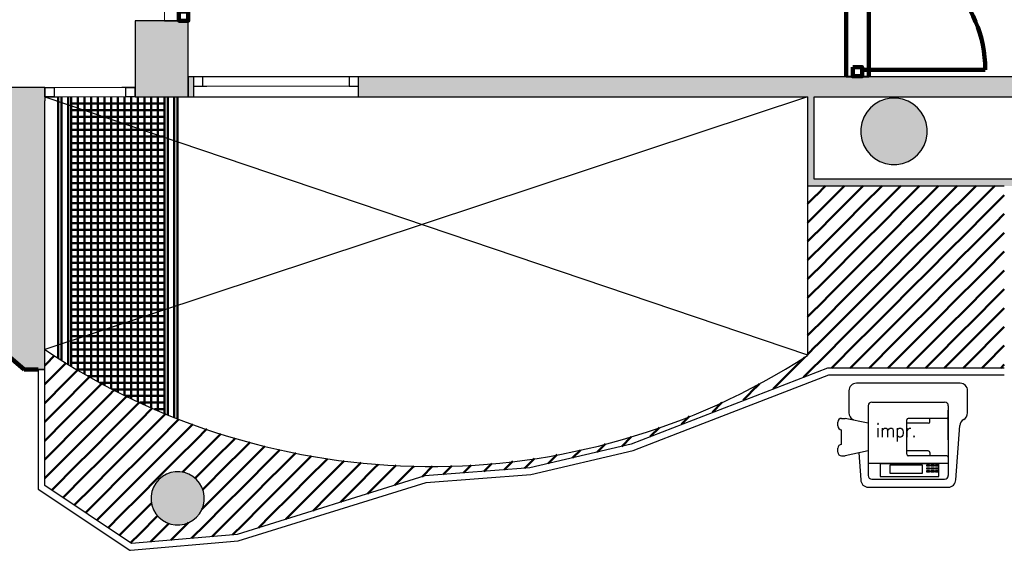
# Model space of a CAD drawing. Header units: metres. Extents: x -1 to 430, y -6 to 34.
# Tile 7 of 11: x 409.56 to 416.97, y 20.75 to 24.74. Entities that reach past the tile are written whole.
import ezdxf

# ---------------------------------------------------------------- set-up
doc = ezdxf.new("R2010")
doc.units = ezdxf.units.M
for name, pattern in [('CONTINUA', [0]), ('PUNKT', [6.35, 0, -6.35]), ('VERDECKT', [9.525, 6.35, -3.175])]:
    doc.linetypes.add(name, pattern=pattern)
for name, color, linetype, lineweight in [('3D P3 MURS', 7, 'CONTINUA', 25), ('3D P3 MURS NOUS', 7, 'CONTINUA', 25), ('3D P3 PILAR', 7, 'CONTINUA', 25), ('P3  REVESTIMENT pintat (blau fort)', 7, 'CONTINUA', 25), ('P3 ESCALES 2D', 7, 'CONTINUA', 25), ('P3 MOBLES', 7, 'CONTINUA', 25), ('P3 REVESTIMENT  enguixat i pintat (lila)', 7, 'CONTINUA', 25)]:
    doc.layers.add(name, color=color, linetype=linetype, lineweight=lineweight)
doc.styles.add('SIMPLEX', font='simplex_.ttf')

# ---------------------------------------------------------------- blocks, each defined once
blk = doc.blocks.new('_CLOSEDFILLED')
at = {"color": 0, "linetype": 'ByBlock', "lineweight": -2}
blk.add_solid([(-1, 0), (0, 0), (-1, 0)], dxfattribs=at)
blk = doc.blocks.new('TRAMA_0')
at = {"layer": 'P3 MOBLES', "color": 202, "linetype": 'CONTINUA', "lineweight": 50, "transparency": 33554687}
for p, q in [((415.5527, 23.4195), (415.6226, 23.4895)), ((415.6234, 23.3488), (415.764, 23.4895)), ((415.8355, 23.4195), (415.9054, 23.4895)), ((415.9062, 23.3488), (416.0469, 23.4895)), ((416.1183, 23.4195), (416.1883, 23.4895)), ((416.1891, 23.3488), (416.3297, 23.4895)), ((416.4012, 23.4195), (416.4711, 23.4895)), ((416.4719, 23.3488), (416.6125, 23.4895)), ((416.684, 23.4195), (416.754, 23.4895)), ((416.7547, 23.3488), (416.8954, 23.4895)), ((415.487, 23.3538), (415.5525, 23.4194)), ((415.6941, 23.2781), (415.8354, 23.4194)), ((415.9769, 23.2781), (416.1182, 23.4194)), ((416.2598, 23.2781), (416.401, 23.4194)), ((416.5426, 23.2781), (416.6839, 23.4194)), ((416.8254, 23.2781), (416.9667, 23.4194)), ((416.9669, 23.4195), (416.967, 23.4196)), ((415.487, 23.2124), (415.6232, 23.3487)), ((415.7648, 23.2074), (415.9061, 23.3487)), ((416.0476, 23.2074), (416.1889, 23.3487)), ((416.3305, 23.2074), (416.4718, 23.3487)), ((416.6133, 23.2074), (416.7546, 23.3487)), ((415.5527, 23.1367), (415.6939, 23.278)), ((415.8355, 23.1367), (415.9768, 23.278)), ((416.1183, 23.1367), (416.2596, 23.278)), ((416.4012, 23.1367), (416.5425, 23.278)), ((416.684, 23.1367), (416.8253, 23.278)), ((416.8962, 23.2074), (416.967, 23.2782)), ((415.6234, 23.066), (415.7646, 23.2072)), ((415.9062, 23.066), (416.0475, 23.2072)), ((416.1891, 23.066), (416.3303, 23.2072)), ((416.4719, 23.066), (416.6132, 23.2072)), ((416.7547, 23.066), (416.896, 23.2072)), ((415.487, 23.071), (415.5525, 23.1365)), ((415.6941, 22.9953), (415.8354, 23.1365)), ((415.9769, 22.9953), (416.1182, 23.1365)), ((416.2598, 22.9953), (416.401, 23.1365)), ((416.5426, 22.9953), (416.6839, 23.1365)), ((416.8254, 22.9953), (416.9667, 23.1365)), ((416.9669, 23.1367), (416.967, 23.1368)), ((415.487, 22.9296), (415.6232, 23.0658)), ((415.7648, 22.9245), (415.9061, 23.0658)), ((416.0476, 22.9245), (416.1889, 23.0658)), ((416.3305, 22.9245), (416.4718, 23.0658)), ((416.6133, 22.9245), (416.7546, 23.0658)), ((415.5527, 22.8538), (415.6939, 22.9951)), ((415.8355, 22.8538), (415.9768, 22.9951)), ((416.1183, 22.8538), (416.2596, 22.9951)), ((416.4012, 22.8538), (416.5425, 22.9951)), ((416.684, 22.8538), (416.8253, 22.9951)), ((416.8962, 22.9245), (416.967, 22.9954)), ((415.6234, 22.7831), (415.7646, 22.9244)), ((415.9062, 22.7831), (416.0475, 22.9244)), ((416.1891, 22.7831), (416.3303, 22.9244)), ((416.4719, 22.7831), (416.6132, 22.9244)), ((416.7547, 22.7831), (416.896, 22.9244)), ((415.487, 22.7882), (415.5525, 22.8537)), ((415.6941, 22.7124), (415.8354, 22.8537)), ((415.9769, 22.7124), (416.1182, 22.8537)), ((416.2598, 22.7124), (416.401, 22.8537)), ((416.5426, 22.7124), (416.6839, 22.8537)), ((416.8254, 22.7124), (416.9667, 22.8537)), ((416.9669, 22.8538), (416.967, 22.8539)), ((415.487, 22.6467), (415.6232, 22.783)), ((415.7648, 22.6417), (415.9061, 22.783)), ((416.0476, 22.6417), (416.1889, 22.783)), ((416.3305, 22.6417), (416.4718, 22.783)), ((416.6133, 22.6417), (416.7546, 22.783)), ((415.5527, 22.571), (415.6939, 22.7123)), ((415.8355, 22.571), (415.9768, 22.7123)), ((416.1183, 22.571), (416.2596, 22.7123)), ((416.4012, 22.571), (416.5425, 22.7123)), ((416.684, 22.571), (416.8253, 22.7123)), ((416.8962, 22.6417), (416.967, 22.7125)), ((415.6234, 22.5003), (415.7646, 22.6416)), ((415.9062, 22.5003), (416.0475, 22.6416)), ((416.1891, 22.5003), (416.3303, 22.6416)), ((416.4719, 22.5003), (416.6132, 22.6416)), ((416.7547, 22.5003), (416.896, 22.6416)), ((415.487, 22.5053), (415.5525, 22.5708)), ((415.6941, 22.4296), (415.8354, 22.5708)), ((415.9769, 22.4296), (416.1182, 22.5708)), ((416.2598, 22.4296), (416.401, 22.5708)), ((416.5426, 22.4296), (416.6839, 22.5708)), ((416.8254, 22.4296), (416.9667, 22.5708)), ((416.9669, 22.571), (416.967, 22.5711)), ((415.487, 22.3639), (415.6232, 22.5001)), ((415.7648, 22.3589), (415.9061, 22.5001)), ((416.0476, 22.3589), (416.1889, 22.5001)), ((416.3305, 22.3589), (416.4718, 22.5001)), ((416.6133, 22.3589), (416.7546, 22.5001)), ((415.5527, 22.2881), (415.6939, 22.4294)), ((415.8355, 22.2881), (415.9768, 22.4294)), ((416.1183, 22.2881), (416.2596, 22.4294)), ((416.4012, 22.2881), (416.5425, 22.4294)), ((416.684, 22.2881), (416.8253, 22.4294)), ((416.8962, 22.3589), (416.967, 22.4297)), ((415.6234, 22.2174), (415.7646, 22.3587)), ((415.9062, 22.2174), (416.0475, 22.3587)), ((416.1891, 22.2174), (416.3303, 22.3587)), ((416.4719, 22.2174), (416.6132, 22.3587)), ((416.7547, 22.2174), (416.896, 22.3587)), ((415.487, 22.2225), (415.5525, 22.288)), ((415.6941, 22.1467), (415.8354, 22.288)), ((415.9769, 22.1467), (416.1182, 22.288)), ((416.2598, 22.1467), (416.401, 22.288)), ((416.5426, 22.1467), (416.6839, 22.288)), ((416.8254, 22.1467), (416.9667, 22.288)), ((416.9669, 22.2881), (416.967, 22.2883)), ((409.7544, 22.1467), (409.8213, 22.2137)), ((409.8251, 22.076), (409.9088, 22.1598)), ((415.4112, 22.1467), (415.4657, 22.2011)), ((415.4819, 22.076), (415.6232, 22.2173)), ((415.8082, 22.1195), (415.9061, 22.2173)), ((416.0911, 22.1195), (416.1889, 22.2173)), ((416.3739, 22.1195), (416.4718, 22.2173)), ((416.6568, 22.1195), (416.7546, 22.2173)), ((409.747, 22.1393), (409.7542, 22.1466)), ((409.8958, 22.0053), (409.997, 22.1065)), ((415.2698, 22.0053), (415.4111, 22.1466)), ((415.6668, 22.1195), (415.6939, 22.1466)), ((415.9497, 22.1195), (415.9768, 22.1466)), ((416.2325, 22.1195), (416.2596, 22.1466)), ((416.5153, 22.1195), (416.5425, 22.1466)), ((416.7982, 22.1195), (416.8253, 22.1466)), ((416.9396, 22.1195), (416.967, 22.1468)), ((409.747, 21.9979), (409.8249, 22.0759)), ((409.7544, 21.8639), (409.8957, 22.0052)), ((409.9665, 21.9346), (410.0847, 22.0528)), ((410.0372, 21.8639), (410.1777, 22.0044)), ((415.229, 21.9645), (415.2697, 22.0052)), ((415.4568, 22.0508), (415.4818, 22.0759)), ((409.8251, 21.7932), (409.9664, 21.9345)), ((410.1079, 21.7932), (410.2492, 21.9345)), ((410.2494, 21.9346), (410.2708, 21.956)), ((415.0013, 21.8782), (415.0575, 21.9345)), ((415.0577, 21.9346), (415.1252, 22.0021)), ((409.747, 21.8565), (409.7542, 21.8637)), ((409.8958, 21.7225), (410.0371, 21.8637)), ((410.1786, 21.7225), (410.3199, 21.8637)), ((410.3201, 21.8639), (410.3638, 21.9076)), ((410.3908, 21.7932), (410.4599, 21.8623)), ((414.7705, 21.7888), (414.8424, 21.8607)), ((409.747, 21.7151), (409.8249, 21.793)), ((409.9665, 21.6518), (410.1078, 21.793)), ((410.2494, 21.6518), (410.3906, 21.793)), ((410.4615, 21.7225), (410.5588, 21.8197)), ((409.7544, 21.581), (409.8957, 21.7223)), ((410.0372, 21.581), (410.1785, 21.7223)), ((410.3201, 21.581), (410.4613, 21.7223)), ((410.5322, 21.6518), (410.6576, 21.7771)), ((410.6029, 21.581), (410.7442, 21.7223)), ((410.7443, 21.7225), (410.7564, 21.7346)), ((414.5369, 21.6967), (414.5985, 21.7583)), ((409.8251, 21.5103), (409.9664, 21.6516)), ((410.1079, 21.5103), (410.2492, 21.6516)), ((410.3908, 21.5103), (410.5321, 21.6516)), ((410.6736, 21.5103), (410.8149, 21.6516)), ((410.815, 21.6518), (410.8614, 21.6981)), ((410.8857, 21.581), (410.9663, 21.6616)), ((414.3033, 21.6045), (414.3717, 21.6728)), ((409.747, 21.5736), (409.7542, 21.5809)), ((409.8958, 21.4396), (410.0371, 21.5809)), ((410.1786, 21.4396), (410.3199, 21.5809)), ((410.4615, 21.4396), (410.6028, 21.5809)), ((410.7443, 21.4396), (410.8856, 21.5809)), ((410.9565, 21.5103), (411.0713, 21.6251)), ((411.0272, 21.4396), (411.1685, 21.5809)), ((411.1686, 21.581), (411.1801, 21.5926)), ((411.2393, 21.5103), (411.2916, 21.5627)), ((414.0883, 21.5309), (414.1606, 21.6032)), ((409.747, 21.4322), (409.8249, 21.5102)), ((409.9665, 21.3689), (410.1078, 21.5102)), ((410.2494, 21.3689), (410.3906, 21.5102)), ((410.5322, 21.3689), (410.6735, 21.5102)), ((410.815, 21.3689), (410.9563, 21.5102)), ((411.0979, 21.3689), (411.2392, 21.5102)), ((411.31, 21.4396), (411.4032, 21.5328)), ((411.3807, 21.3689), (411.5168, 21.505)), ((413.719, 21.4445), (413.7776, 21.503)), ((413.9037, 21.4877), (413.9664, 21.5505)), ((409.7544, 21.2982), (409.8957, 21.4395)), ((410.0372, 21.2982), (410.1785, 21.4395)), ((410.3201, 21.2982), (410.4613, 21.4395)), ((410.6029, 21.2982), (410.7442, 21.4395)), ((410.8857, 21.2982), (411.027, 21.4395)), ((411.1686, 21.2982), (411.3099, 21.4395)), ((411.5929, 21.4396), (411.6355, 21.4823)), ((411.9464, 21.3689), (412.0007, 21.4232)), ((413.2047, 21.3544), (413.2687, 21.4184)), ((413.3606, 21.3689), (413.4313, 21.4396)), ((413.5344, 21.4013), (413.5726, 21.4395)), ((413.5728, 21.4396), (413.6028, 21.4697)), ((409.8251, 21.2275), (409.9664, 21.3688)), ((410.1079, 21.2275), (410.2492, 21.3688)), ((410.3908, 21.2275), (410.5321, 21.3688)), ((410.7824, 21.3362), (410.8149, 21.3688)), ((411.5221, 21.2275), (411.6634, 21.3688)), ((411.805, 21.2275), (411.9463, 21.3688)), ((412.0171, 21.2982), (412.1273, 21.4084)), ((412.0878, 21.2275), (412.2291, 21.3688)), ((412.2293, 21.3689), (412.2555, 21.3951)), ((412.3, 21.2982), (412.3909, 21.3891)), ((412.382, 21.2388), (412.512, 21.3688)), ((412.5121, 21.3689), (412.5263, 21.3831)), ((412.5874, 21.3028), (412.6656, 21.381)), ((412.7455, 21.3194), (412.7948, 21.3688)), ((412.7949, 21.3689), (412.8111, 21.3851)), ((412.8985, 21.3311), (412.9567, 21.3892)), ((413.0516, 21.3427), (413.0776, 21.3688)), ((413.0778, 21.3689), (413.1114, 21.4025)), ((413.3578, 21.3661), (413.3605, 21.3688)), ((409.747, 21.2908), (409.7542, 21.2981)), ((409.8958, 21.1568), (410.0371, 21.2981)), ((410.1786, 21.1568), (410.3199, 21.2981)), ((410.4615, 21.1568), (410.6028, 21.2981)), ((410.8779, 21.2903), (410.8856, 21.2981)), ((411.31, 21.1568), (411.4513, 21.2981)), ((411.5929, 21.1568), (411.7341, 21.2981)), ((411.8757, 21.1568), (412.017, 21.2981)), ((412.1766, 21.1749), (412.2998, 21.2981)), ((409.7992, 21.2015), (409.8249, 21.2273)), ((409.9688, 21.0883), (410.1078, 21.2273)), ((410.2494, 21.0861), (410.3906, 21.2273)), ((410.9353, 21.2064), (410.9563, 21.2273)), ((411.0979, 21.0861), (411.2392, 21.2273)), ((411.3807, 21.0861), (411.522, 21.2273)), ((411.6636, 21.0861), (411.8048, 21.2273)), ((411.9713, 21.1109), (412.0877, 21.2273)), ((409.884, 21.1449), (409.8957, 21.1566)), ((410.0536, 21.0317), (410.1785, 21.1566)), ((410.3201, 21.0154), (410.4613, 21.1566)), ((410.9292, 21.0588), (411.027, 21.1566)), ((411.1686, 21.0154), (411.3099, 21.1566)), ((411.4514, 21.0154), (411.5927, 21.1566)), ((411.7659, 21.047), (411.8756, 21.1566)), ((410.1384, 20.9751), (410.2492, 21.0859)), ((410.3908, 20.9446), (410.5321, 21.0859)), ((410.5322, 21.0861), (410.5502, 21.1041)), ((410.9565, 20.9446), (411.0977, 21.0859)), ((411.2393, 20.9446), (411.3806, 21.0859)), ((411.5605, 20.983), (411.6634, 21.0859)), ((410.2232, 20.9185), (410.3199, 21.0152)), ((410.4615, 20.8739), (410.5961, 21.0086)), ((411.0272, 20.8739), (411.1685, 21.0152)), ((411.3552, 20.9191), (411.4513, 21.0152)), ((410.308, 20.8619), (410.3906, 20.9445)), ((410.5419, 20.813), (410.6735, 20.9445)), ((410.6736, 20.9446), (410.6801, 20.9511)), ((410.7443, 20.8739), (410.8276, 20.9572)), ((410.8513, 20.8395), (410.9563, 20.9445)), ((411.1606, 20.866), (411.2392, 20.9445)), ((410.3928, 20.8053), (410.4613, 20.8738)), ((410.6966, 20.8262), (410.7442, 20.8738)), ((411.006, 20.8527), (411.027, 20.8738))]:
    blk.add_line(p, q, dxfattribs=at)
for points in [[(411.4514, 21.2982), (411.5, 21.3467), (411.5, 21.3467), (411.5927, 21.4395)], [(411.6636, 21.3689), (411.6807, 21.386), (411.6807, 21.386), (411.7542, 21.4595)], [(411.7343, 21.2982), (411.8614, 21.4253), (411.8614, 21.4253), (411.8741, 21.4381)], [(410.9565, 21.2275), (410.9578, 21.2288), (410.9578, 21.2288), (411.0977, 21.3688)], [(411.2393, 21.2275), (411.3192, 21.3074), (411.3192, 21.3074), (411.3806, 21.3688)], [(411.0272, 21.1568), (411.1385, 21.2681), (411.1385, 21.2681), (411.1685, 21.2981)]]:
    blk.add_lwpolyline(points, dxfattribs=at)

msp = doc.modelspace()

# ---------------------------------------------------------------- hatches: boundary and pattern name
at = {"layer": '3D P3 MURS', "linetype": 'CONTINUA', "lineweight": 18, "true_color": 0xa0a0a0, "transparency": 33554687}
for points in [[(410.827, 24.3095), (410.827, 24.1595), (410.867, 24.1595), (410.867, 24.3095)], [(417.447, 24.3095), (412.107, 24.3095), (412.107, 24.1595), (417.447, 24.1595)], [(409.747, 24.2295), (409.4785, 24.2295), (409.4785, 24.1295), (409.747, 24.1295)], [(415.487, 24.1595), (415.487, 23.4895), (415.537, 23.4895), (415.537, 24.1595)], [(409.747, 22.1096), (409.747, 24.1295), (409.477, 24.1295), (409.477, 22.2094), (409.5919, 22.1096)], [(415.537, 23.4895), (417.397, 23.4895), (417.397, 23.5395), (415.537, 23.5395)]]:
    msp.add_hatch(color=253, dxfattribs=at).paths.add_polyline_path(points)
at = {"layer": '3D P3 MURS NOUS', "linetype": 'CONTINUA', "lineweight": 18, "true_color": 0xa0a0a0, "transparency": 33554687}
msp.add_hatch(color=253, dxfattribs=at).paths.add_polyline_path([(410.827, 24.7295), (410.827, 24.7304), (410.647, 24.7304), (410.647, 24.7295)])
at = {"layer": '3D P3 MURS NOUS', "linetype": 'CONTINUA', "lineweight": 18, "transparency": 33554687}
msp.add_hatch(color=220, dxfattribs=at).paths.add_polyline_path([(415.947, 24.3095), (415.947, 24.313), (415.777, 24.313), (415.777, 24.3095)])
at = {"layer": '3D P3 PILAR', "linetype": 'CONTINUA', "lineweight": 18, "transparency": 33554687}
for points in [[(410.427, 24.1595), (410.827, 24.1595), (410.827, 24.7295), (410.427, 24.7295)], [(416.1588, 24.1491), (416.1151, 24.1491), (416.0721, 24.1416), (416.0311, 24.1266), (415.9932, 24.1048), (415.9598, 24.0767), (415.9317, 24.0432), (415.9098, 24.0054), (415.8949, 23.9643), (415.8873, 23.9213), (415.8873, 23.8776), (415.8949, 23.8346), (415.9098, 23.7935), (415.9317, 23.7557), (415.9598, 23.7222), (415.9932, 23.6942), (416.0311, 23.6723), (416.0721, 23.6574), (416.1151, 23.6498), (416.1588, 23.6498), (416.2019, 23.6574), (416.2429, 23.6723), (416.2807, 23.6942), (416.3142, 23.7222), (416.3423, 23.7557), (416.3641, 23.7935), (416.3791, 23.8346), (416.3867, 23.8776), (416.3867, 23.9213), (416.3791, 23.9643), (416.3641, 24.0054), (416.3423, 24.0432), (416.3142, 24.0767), (416.2807, 24.1048), (416.2429, 24.1266), (416.2019, 24.1416)], [(410.7645, 21.3392), (410.7295, 21.3392), (410.6951, 21.3331), (410.6622, 21.3212), (410.632, 21.3037), (410.6052, 21.2812), (410.5827, 21.2545), (410.5653, 21.2242), (410.5533, 21.1914), (410.5472, 21.1569), (410.5472, 21.122), (410.5533, 21.0876), (410.5653, 21.0547), (410.5827, 21.0245), (410.6052, 20.9977), (410.632, 20.9752), (410.6622, 20.9577), (410.6951, 20.9458), (410.7295, 20.9397), (410.7645, 20.9397), (410.7989, 20.9458), (410.8317, 20.9577), (410.862, 20.9752), (410.8888, 20.9977), (410.9112, 21.0245), (410.9287, 21.0547), (410.9407, 21.0876), (410.9467, 21.122), (410.9467, 21.1569), (410.9407, 21.1914), (410.9287, 21.2242), (410.9112, 21.2545), (410.8888, 21.2812), (410.862, 21.3037), (410.8317, 21.3212), (410.7989, 21.3331)]]:
    msp.add_hatch(color=9, dxfattribs=at).paths.add_polyline_path(points)

# ---------------------------------------------------------------- linework, layer by layer
at = {"layer": '3D P3 MURS', "color": 7, "linetype": 'CONTINUA', "lineweight": 25, "transparency": 33554687}
for p, q in [((410.867, 24.3095), (410.827, 24.3095)), ((410.827, 24.3095), (410.827, 24.1595)), ((410.867, 24.3095), (410.867, 24.2395)), ((412.107, 24.3095), (410.867, 24.3095)), ((412.107, 24.2395), (412.107, 24.3095)), ((417.447, 24.3095), (412.107, 24.3095)), ((409.747, 24.2295), (409.4785, 24.2295)), ((409.747, 24.2295), (409.747, 24.1595)), ((410.867, 24.2395), (410.867, 24.1595)), ((412.107, 24.1595), (412.107, 24.2395)), ((409.747, 24.1595), (409.747, 24.1295)), ((410.827, 24.1595), (410.867, 24.1595)), ((410.867, 24.1595), (412.107, 24.1595)), ((412.107, 24.1595), (415.487, 24.1595)), ((415.487, 24.1595), (415.487, 23.4895)), ((415.537, 23.5395), (415.537, 24.1595)), ((415.537, 24.1595), (417.397, 24.1595)), ((409.747, 22.1096), (409.747, 24.1295)), ((415.487, 23.4895), (415.537, 23.4895)), ((417.397, 23.5395), (415.537, 23.5395)), ((415.537, 23.4895), (416.967, 23.4895)), ((409.477, 22.2094), (409.5919, 22.1096)), ((409.5919, 22.1096), (409.697, 22.1096)), ((409.747, 22.1096), (409.697, 22.1096)), ((409.697, 22.1096), (409.697, 21.2096)), ((409.697, 22.1096), (409.747, 22.1096)), ((409.747, 21.2365), (409.747, 22.1096)), ((415.6377, 22.1195), (414.1586, 21.5474)), ((416.967, 22.1195), (415.6377, 22.1195)), ((414.5095, 21.6294), (415.647, 22.0695)), ((415.647, 22.0695), (416.967, 22.0695)), ((414.1734, 21.4995), (414.5095, 21.6294)), ((414.1586, 21.5474), (413.3966, 21.369)), ((413.4042, 21.3195), (414.1734, 21.4995)), ((413.3966, 21.369), (412.607, 21.3089)), ((412.607, 21.3089), (411.1937, 20.8688)), ((412.6176, 21.2595), (413.4042, 21.3195)), ((409.697, 21.2096), (410.3864, 20.7495)), ((409.747, 21.2364), (409.747, 21.2365)), ((410.3996, 20.8008), (409.747, 21.2364)), ((411.2034, 20.8195), (412.6165, 21.2595)), ((412.6165, 21.2595), (412.6176, 21.2598)), ((412.6176, 21.2598), (412.6176, 21.2595)), ((410.3919, 20.7499), (411.2034, 20.8195)), ((411.1937, 20.8688), (410.3996, 20.8008)), ((410.3864, 20.7495), (410.3919, 20.7499)), ((410.3919, 20.7499), (410.3919, 20.7499))]:
    msp.add_line(p, q, dxfattribs=at)
at = {"layer": '3D P3 MURS', "color": 7, "linetype": 'PUNKT', "lineweight": 25, "transparency": 33554687}
for p, q in [((412.107, 24.3095), (410.867, 24.3095)), ((410.867, 24.3095), (410.867, 24.2395)), ((412.107, 24.2395), (412.107, 24.3095)), ((410.427, 24.2295), (409.747, 24.2295)), ((409.747, 24.2295), (409.747, 24.1595)), ((410.427, 24.1595), (410.427, 24.2295)), ((410.867, 24.2395), (412.107, 24.2395)), ((409.747, 24.1595), (410.427, 24.1595))]:
    msp.add_line(p, q, dxfattribs=at)
at = {"layer": '3D P3 MURS', "color": 7, "linetype": 'CONTINUA', "lineweight": 25, "transparency": 33554687}
for points in [[(410.867, 24.2395), (410.937, 24.2395), (410.937, 24.3095), (410.867, 24.3095), (410.867, 24.2395)], [(412.037, 24.2395), (412.107, 24.2395), (412.107, 24.3095), (412.037, 24.3095), (412.037, 24.2395)], [(409.817, 24.1595), (409.747, 24.1595), (409.747, 24.2295), (409.817, 24.2295), (409.817, 24.1595)], [(410.427, 24.1595), (410.357, 24.1595), (410.357, 24.2295), (410.427, 24.2295), (410.427, 24.1595)]]:
    msp.add_lwpolyline(points, close=True, dxfattribs=at)
at = {"layer": '3D P3 MURS', "color": 40, "linetype": 'CONTINUA', "lineweight": 18, "transparency": 33554687}
for points in [[(410.937, 24.2395), (412.037, 24.2395), (412.037, 24.3095), (410.937, 24.3095), (410.937, 24.2395)], [(410.357, 24.1595), (409.817, 24.1595), (409.817, 24.2295), (410.357, 24.2295), (410.357, 24.1595)]]:
    msp.add_lwpolyline(points, close=True, dxfattribs=at)
at = {"layer": '3D P3 MURS NOUS', "color": 7, "linetype": 'CONTINUA', "lineweight": 25, "transparency": 33554687}
for p, q in [((410.647, 24.7304), (410.827, 24.7304)), ((410.647, 24.7304), (410.647, 24.7295)), ((410.647, 24.7295), (410.827, 24.7295)), ((410.827, 24.7295), (410.827, 24.7304)), ((415.777, 24.313), (415.947, 24.313)), ((415.777, 24.313), (415.777, 24.3095)), ((415.777, 24.3095), (415.947, 24.3095)), ((415.947, 24.3095), (415.947, 24.313))]:
    msp.add_line(p, q, dxfattribs=at)
at = {"layer": '3D P3 MURS NOUS', "color": 240, "linetype": 'CONTINUA', "lineweight": 140, "transparency": 33554687}
msp.add_line((415.897, 24.363), (416.8236, 24.363), dxfattribs=at)
for points in [[(410.827, 24.8004), (410.827, 24.7304), (410.757, 24.7304), (410.757, 24.8004), (410.827, 24.8004)], [(415.827, 24.383), (415.827, 24.313), (415.897, 24.313), (415.897, 24.383), (415.827, 24.383)]]:
    msp.add_lwpolyline(points, close=True, dxfattribs=at)
msp.add_arc((415.897, 24.363), 0.9266, 0, 90, dxfattribs=at)
at = {"layer": '3D P3 PILAR', "color": 7, "linetype": 'CONTINUA', "lineweight": 25, "transparency": 33554687}
for p, q in [((410.827, 24.7295), (410.427, 24.7295)), ((410.427, 24.7295), (410.427, 24.1595)), ((410.827, 24.1595), (410.827, 24.7295)), ((410.427, 24.1595), (410.827, 24.1595)), ((415.9932, 24.1048), (415.9598, 24.0767)), ((416.0311, 24.1266), (415.9932, 24.1048)), ((416.0721, 24.1416), (416.0311, 24.1266)), ((416.1151, 24.1491), (416.0721, 24.1416)), ((416.1588, 24.1491), (416.1151, 24.1491)), ((416.2019, 24.1416), (416.1588, 24.1491)), ((416.2429, 24.1266), (416.2019, 24.1416)), ((416.2807, 24.1048), (416.2429, 24.1266)), ((416.3142, 24.0767), (416.2807, 24.1048)), ((415.9098, 24.0054), (415.8949, 23.9643)), ((415.9317, 24.0432), (415.9098, 24.0054)), ((415.9598, 24.0767), (415.9317, 24.0432)), ((416.3423, 24.0432), (416.3142, 24.0767)), ((416.3641, 24.0054), (416.3423, 24.0432)), ((416.3791, 23.9643), (416.3641, 24.0054)), ((415.8949, 23.9643), (415.8873, 23.9213)), ((416.3867, 23.9213), (416.3791, 23.9643)), ((415.8873, 23.9213), (415.8873, 23.8776)), ((415.8873, 23.8776), (415.8949, 23.8346)), ((416.3791, 23.8346), (416.3867, 23.8776)), ((416.3867, 23.8776), (416.3867, 23.9213)), ((415.8949, 23.8346), (415.9098, 23.7935)), ((415.9098, 23.7935), (415.9317, 23.7557)), ((416.3423, 23.7557), (416.3641, 23.7935)), ((416.3641, 23.7935), (416.3791, 23.8346)), ((415.9317, 23.7557), (415.9598, 23.7222)), ((415.9598, 23.7222), (415.9932, 23.6942)), ((416.2807, 23.6942), (416.3142, 23.7222)), ((416.3142, 23.7222), (416.3423, 23.7557)), ((415.9932, 23.6942), (416.0311, 23.6723)), ((416.0311, 23.6723), (416.0721, 23.6574)), ((416.0721, 23.6574), (416.1151, 23.6498)), ((416.1151, 23.6498), (416.1588, 23.6498)), ((416.1588, 23.6498), (416.2019, 23.6574)), ((416.2019, 23.6574), (416.2429, 23.6723)), ((416.2429, 23.6723), (416.2807, 23.6942)), ((410.7295, 21.3392), (410.6951, 21.3331)), ((410.7645, 21.3392), (410.7295, 21.3392)), ((410.7989, 21.3331), (410.7645, 21.3392)), ((410.6052, 21.2812), (410.5827, 21.2545)), ((410.632, 21.3037), (410.6052, 21.2812)), ((410.6622, 21.3212), (410.632, 21.3037)), ((410.6951, 21.3331), (410.6622, 21.3212)), ((410.8317, 21.3212), (410.7989, 21.3331)), ((410.862, 21.3037), (410.8317, 21.3212)), ((410.8888, 21.2812), (410.862, 21.3037)), ((410.9112, 21.2545), (410.8888, 21.2812)), ((410.5533, 21.1914), (410.5472, 21.1569)), ((410.5653, 21.2242), (410.5533, 21.1914)), ((410.5827, 21.2545), (410.5653, 21.2242)), ((410.9287, 21.2242), (410.9112, 21.2545)), ((410.9407, 21.1914), (410.9287, 21.2242)), ((410.9467, 21.1569), (410.9407, 21.1914)), ((410.5472, 21.1569), (410.5472, 21.122)), ((410.5472, 21.122), (410.5533, 21.0876)), ((410.9407, 21.0876), (410.9467, 21.122)), ((410.9467, 21.122), (410.9467, 21.1569)), ((410.5533, 21.0876), (410.5653, 21.0547)), ((410.5653, 21.0547), (410.5827, 21.0245)), ((410.9112, 21.0245), (410.9287, 21.0547)), ((410.9287, 21.0547), (410.9407, 21.0876)), ((410.5827, 21.0245), (410.6052, 20.9977)), ((410.6052, 20.9977), (410.632, 20.9752)), ((410.632, 20.9752), (410.6622, 20.9577)), ((410.8317, 20.9577), (410.862, 20.9752)), ((410.862, 20.9752), (410.8888, 20.9977)), ((410.8888, 20.9977), (410.9112, 21.0245)), ((410.6622, 20.9577), (410.6951, 20.9458)), ((410.6951, 20.9458), (410.7295, 20.9397)), ((410.7295, 20.9397), (410.7645, 20.9397)), ((410.7645, 20.9397), (410.7989, 20.9458)), ((410.7989, 20.9458), (410.8317, 20.9577))]:
    msp.add_line(p, q, dxfattribs=at)
at = {"layer": 'P3  REVESTIMENT pintat (blau fort)', "color": 180, "linetype": 'VERDECKT', "lineweight": 13, "transparency": 33554687}
for p, q in [((410.647, 25.7295), (410.647, 24.7295)), ((410.827, 24.7295), (410.827, 25.7295)), ((410.867, 24.3095), (412.107, 24.3095)), ((410.427, 24.2295), (409.747, 24.2295))]:
    msp.add_line(p, q, dxfattribs=at)
at = {"layer": 'P3  REVESTIMENT pintat (blau fort)', "color": 180, "linetype": 'CONTINUA', "lineweight": 13, "transparency": 33554687}
for p, q in [((410.647, 24.7295), (410.427, 24.7295)), ((410.427, 24.7295), (410.427, 24.2295)), ((410.827, 24.7295), (410.827, 24.3095)), ((410.827, 24.3095), (410.867, 24.3095)), ((412.107, 24.3095), (415.777, 24.3095)), ((415.947, 24.3095), (417.447, 24.3095)), ((409.747, 24.2295), (409.4785, 24.2295))]:
    msp.add_line(p, q, dxfattribs=at)
at = {"layer": 'P3 ESCALES 2D', "color": 7, "linetype": 'VERDECKT', "lineweight": 25, "transparency": 33554687}
for p, q in [((409.747, 24.1595), (415.487, 22.2195)), ((415.487, 24.1595), (409.747, 22.2595))]:
    msp.add_line(p, q, dxfattribs=at)
at = {"layer": 'P3 ESCALES 2D', "color": 202, "lineweight": 50, "transparency": 33554687}
for p, q in [((409.847, 22.1944), (409.847, 24.1595)), ((409.872, 22.1786), (409.872, 24.1595)), ((409.922, 22.1476), (409.922, 24.1595)), ((409.947, 22.1324), (409.947, 24.1595)), ((409.997, 22.1026), (409.997, 24.1595)), ((410.047, 22.0736), (410.047, 24.1595)), ((410.097, 22.0452), (410.097, 24.1595)), ((410.147, 22.0176), (410.147, 24.1595)), ((410.197, 21.9907), (410.197, 24.1595)), ((410.247, 21.9645), (410.247, 24.1595)), ((410.297, 21.939), (410.297, 24.1595)), ((410.347, 21.9141), (410.347, 24.1595)), ((410.397, 21.8899), (410.397, 24.1595)), ((410.447, 21.8664), (410.447, 24.1595)), ((410.497, 21.8435), (410.497, 24.1595)), ((410.547, 21.8212), (410.547, 24.1595)), ((410.597, 21.7995), (410.597, 24.1595)), ((410.647, 21.7785), (410.647, 24.1595)), ((410.672, 21.7682), (410.672, 24.1595)), ((410.722, 21.7481), (410.722, 24.1595)), ((410.747, 21.7382), (410.747, 24.1595)), ((410.647, 24.1095), (409.947, 24.1095)), ((410.647, 24.0595), (409.947, 24.0595)), ((410.647, 24.0095), (409.947, 24.0095)), ((410.647, 23.9595), (409.947, 23.9595)), ((410.647, 23.9095), (409.947, 23.9095)), ((410.647, 23.8595), (409.947, 23.8595)), ((410.647, 23.8095), (409.947, 23.8095)), ((410.647, 23.7595), (409.947, 23.7595)), ((410.647, 23.7095), (409.947, 23.7095)), ((410.647, 23.6595), (409.947, 23.6595)), ((410.647, 23.6095), (409.947, 23.6095)), ((410.647, 23.5595), (409.947, 23.5595)), ((410.647, 23.5095), (409.947, 23.5095)), ((410.647, 23.4595), (409.947, 23.4595)), ((410.647, 23.4095), (409.947, 23.4095)), ((410.647, 23.3595), (409.947, 23.3595)), ((410.647, 23.3095), (409.947, 23.3095)), ((410.647, 23.2595), (409.947, 23.2595)), ((410.647, 23.2095), (409.947, 23.2095)), ((410.647, 23.1595), (409.947, 23.1595)), ((410.647, 23.1095), (409.947, 23.1095)), ((410.647, 23.0595), (409.947, 23.0595)), ((410.647, 23.0095), (409.947, 23.0095)), ((410.647, 22.9595), (409.947, 22.9595)), ((410.647, 22.9095), (409.947, 22.9095)), ((410.647, 22.8595), (409.947, 22.8595)), ((410.647, 22.8095), (409.947, 22.8095)), ((410.647, 22.7595), (409.947, 22.7595)), ((410.647, 22.7095), (409.947, 22.7095)), ((410.647, 22.6595), (409.947, 22.6595)), ((410.647, 22.6095), (409.947, 22.6095)), ((410.647, 22.5595), (409.947, 22.5595)), ((410.647, 22.5095), (409.947, 22.5095)), ((410.647, 22.4595), (409.947, 22.4595)), ((410.647, 22.4095), (409.947, 22.4095)), ((410.647, 22.3595), (409.947, 22.3595)), ((410.647, 22.3095), (409.947, 22.3095)), ((410.647, 22.2595), (409.947, 22.2595)), ((410.647, 22.2095), (409.947, 22.2095)), ((410.647, 22.1595), (409.947, 22.1595)), ((410.647, 22.1095), (409.9854, 22.1095)), ((410.647, 22.0595), (410.0717, 22.0595)), ((410.647, 22.0095), (410.162, 22.0095)), ((410.647, 21.9595), (410.2568, 21.9595)), ((410.647, 21.9095), (410.3565, 21.9095)), ((410.647, 21.8595), (410.4619, 21.8595)), ((410.647, 21.8095), (410.5739, 21.8095))]:
    msp.add_line(p, q, dxfattribs=at)
at = {"layer": 'P3 ESCALES 2D', "color": 7, "lineweight": 25, "transparency": 33554687}
msp.add_line((415.487, 23.4895), (415.487, 22.2138), dxfattribs=at)
msp.add_arc((412.6518, 26.6124), 5.2332, 236.28434, 302.80462, dxfattribs=at)
at = {"layer": 'P3 MOBLES', "color": 180, "transparency": 33554687}
for p, q in [((416.6349, 22.0049), (415.8539, 22.0049)), ((415.7981, 21.9491), (415.7981, 21.7818)), ((416.6907, 21.7818), (416.6907, 21.9491)), ((415.9711, 21.864), (416.5178, 21.864)), ((415.9432, 21.8361), (415.9432, 21.3117)), ((416.5457, 21.8361), (416.5457, 21.3117)), ((416.5457, 21.5805), (416.5457, 21.8036)), ((415.7142, 21.6842), (415.7142, 21.7134)), ((415.7421, 21.7413), (415.77, 21.7413)), ((415.9432, 21.7046), (415.77, 21.7413)), ((416.2333, 21.471), (416.2333, 21.7301)), ((416.5345, 21.7413), (416.2444, 21.7413)), ((416.4064, 21.7158), (416.4064, 21.7413)), ((415.7421, 21.5448), (415.7421, 21.6563)), ((415.7421, 21.6563), (415.7421, 21.6563)), ((416.3953, 21.7046), (416.2333, 21.7046)), ((416.6015, 21.2797), (416.6321, 21.6876)), ((415.7142, 21.4877), (415.7142, 21.5169)), ((415.7421, 21.5448), (415.7421, 21.5448)), ((415.9432, 21.4965), (415.77, 21.4598)), ((416.3953, 21.4965), (416.2333, 21.4965)), ((416.4064, 21.4853), (416.4064, 21.4598)), ((415.7421, 21.4598), (415.77, 21.4598)), ((415.8723, 21.4815), (415.8874, 21.2797)), ((416.5345, 21.4598), (416.2444, 21.4598)), ((415.9432, 21.404), (416.5457, 21.404)), ((416.0333, 21.3994), (416.0333, 21.3034)), ((416.4751, 21.3994), (416.0333, 21.3994)), ((416.1088, 21.3925), (416.3487, 21.3925)), ((416.1088, 21.3268), (416.1088, 21.3925)), ((416.3487, 21.3925), (416.3487, 21.3268)), ((416.3829, 21.3817), (416.3829, 21.3929)), ((416.3829, 21.3929), (416.4052, 21.3929)), ((416.4052, 21.3817), (416.3829, 21.3817)), ((416.3829, 21.3594), (416.3829, 21.3706)), ((416.3829, 21.3706), (416.4052, 21.3706)), ((416.4052, 21.3594), (416.3829, 21.3594)), ((416.3829, 21.3371), (416.3829, 21.3483)), ((416.3829, 21.3483), (416.4052, 21.3483)), ((416.4052, 21.3371), (416.3829, 21.3371)), ((416.4052, 21.3929), (416.4052, 21.3817)), ((416.4052, 21.3706), (416.4052, 21.3594)), ((416.4052, 21.3483), (416.4052, 21.3371)), ((416.4164, 21.3817), (416.4164, 21.3929)), ((416.4164, 21.3929), (416.4387, 21.3929)), ((416.4387, 21.3817), (416.4164, 21.3817)), ((416.4164, 21.3594), (416.4164, 21.3706)), ((416.4164, 21.3706), (416.4387, 21.3706)), ((416.4387, 21.3594), (416.4164, 21.3594)), ((416.4164, 21.3371), (416.4164, 21.3483)), ((416.4164, 21.3483), (416.4387, 21.3483)), ((416.4387, 21.3371), (416.4164, 21.3371)), ((416.4387, 21.3929), (416.4387, 21.3817)), ((416.4387, 21.3706), (416.4387, 21.3594)), ((416.4387, 21.3483), (416.4387, 21.3371)), ((416.4498, 21.3817), (416.4498, 21.3929)), ((416.4498, 21.3929), (416.4722, 21.3929)), ((416.4722, 21.3817), (416.4498, 21.3817)), ((416.4498, 21.3594), (416.4498, 21.3706)), ((416.4498, 21.3706), (416.4722, 21.3706)), ((416.4722, 21.3594), (416.4498, 21.3594)), ((416.4498, 21.3371), (416.4498, 21.3483)), ((416.4498, 21.3483), (416.4722, 21.3483)), ((416.4722, 21.3371), (416.4498, 21.3371)), ((416.4722, 21.3929), (416.4722, 21.3817)), ((416.4722, 21.3706), (416.4722, 21.3594)), ((416.4722, 21.3483), (416.4722, 21.3371)), ((416.4751, 21.3034), (416.4751, 21.3994)), ((415.9711, 21.2838), (416.5178, 21.2838)), ((416.0333, 21.3034), (416.4751, 21.3034)), ((416.3487, 21.3268), (416.1088, 21.3268)), ((415.9432, 21.2239), (416.5457, 21.2239))]:
    msp.add_line(p, q, dxfattribs=at)
for centre, radius, start, end in [((415.8539, 21.9491), 0.0558, 90, 180), ((416.6349, 21.9491), 0.0558, 0, 90), ((415.9711, 21.8361), 0.0279, 90, 180), ((416.5178, 21.8361), 0.0279, 0, 90), ((415.8539, 21.7818), 0.0558, 180, 241.78267), ((416.6349, 21.7818), 0.0558, 298.21733, 0), ((415.7421, 21.7134), 0.0279, 90, 180), ((415.8012, 21.6835), 0.0558, 51.94257, 61.78267), ((416.2444, 21.7301), 0.0112, 90, 180), ((416.3953, 21.7158), 0.0112, 270, 0), ((416.5345, 21.7524), 0.0112, 270, 0), ((416.6877, 21.6835), 0.0558, 118.21733, 175.71085), ((415.7421, 21.6842), 0.0279, 180, 270), ((415.7421, 21.5169), 0.0279, 90, 180), ((415.7421, 21.4877), 0.0279, 180, 270), ((416.3953, 21.4853), 0.0112, 0, 90), ((416.2444, 21.471), 0.0112, 180, 270), ((416.5345, 21.4487), 0.0112, 0, 90), ((415.9432, 21.2797), 0.0558, 180, 270), ((415.9711, 21.3117), 0.0279, 180, 270), ((416.5178, 21.3117), 0.0279, 270, 0), ((416.5457, 21.2797), 0.0558, 270, 0)]:
    msp.add_arc(centre, radius, start, end, dxfattribs=at)
at = {"layer": 'P3 REVESTIMENT  enguixat i pintat (lila)', "color": 220, "linetype": 'VERDECKT', "lineweight": 100, "transparency": 33554687}
for p, q in [((415.777, 25.3397), (415.777, 24.3095)), ((415.947, 25.3397), (415.947, 24.3095)), ((409.5919, 22.1096), (409.4143, 22.262)), ((409.697, 22.1096), (409.5919, 22.1096))]:
    msp.add_line(p, q, dxfattribs=at)

# ---------------------------------------------------------------- block references
at = {"layer": '3D P3 PILAR', "color": 7, "linetype": 'CONTINUA', "lineweight": 25, "transparency": 33554687, "xscale": 0.0002666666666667, "yscale": 0.0002666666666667, "zscale": 0.0002666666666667}
for p in [(416.137, 23.8995), (410.747, 21.1395)]:
    msp.add_blockref('_CLOSEDFILLED', p, dxfattribs=at)
at = {"layer": 'P3 MOBLES', "color": 202, "linetype": 'CONTINUA', "lineweight": 50, "transparency": 33554687}
msp.add_blockref('TRAMA_0', (0, 0), dxfattribs=at)

# ---------------------------------------------------------------- texts
at = {"layer": 'P3 MOBLES', "linetype": 'CONTINUA', "lineweight": 13, "transparency": 33554687, "insert": (416.1538, 21.5673), "char_height": 0.1, "width": 0.402252, "attachment_point": 8, "style": 'SIMPLEX'}
msp.add_mtext('\\W0.89;impr.', dxfattribs=at)

doc.saveas('drawing.dxf')
